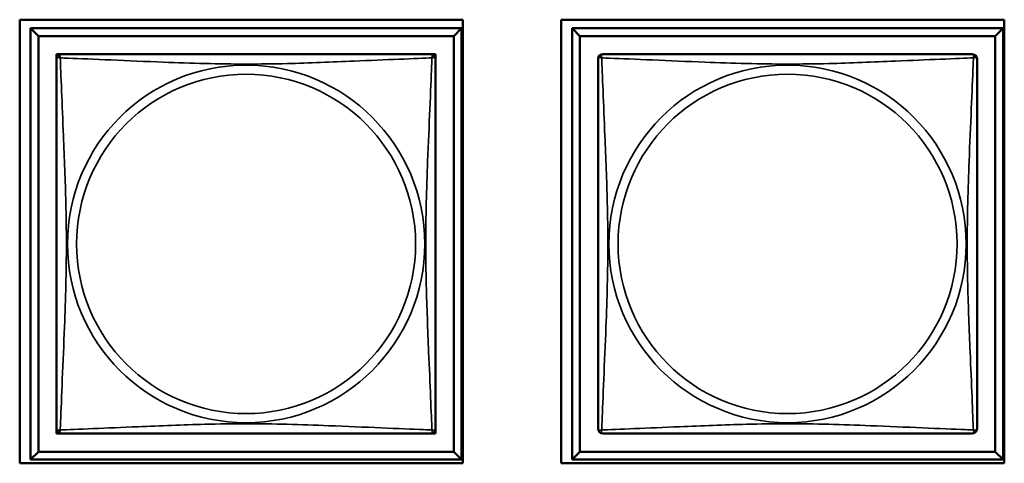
# Model space of a CAD drawing. Header units: inches. Extents: x 0.2 to 58.8, y 1.7 to 68.8.
# Tile 213 of 256: x 40.7 to 41.9, y 45 to 45.6. Entities that reach past the tile are written whole.
import ezdxf

# ---------------------------------------------------------------- set-up
doc = ezdxf.new("R2010")
doc.units = ezdxf.units.IN
doc.header["$MEASUREMENT"] = 0
doc.layers.add('Visible (ANSI)', color=7, linetype='Continuous', lineweight=50)
doc.layers.add('Visible Narrow (ANSI)', color=7, linetype='Continuous', lineweight=35)

msp = doc.modelspace()

# ---------------------------------------------------------------- linework, layer by layer
at = {"layer": 'Visible (ANSI)'}
for p, q in [((40.6985, 45.021), (40.6985, 45.5734)), ((40.6985, 45.5734), (41.2509, 45.5734)), ((40.712, 45.5629), (41.2494, 45.5629)), ((40.7218, 45.5531), (40.712, 45.5629)), ((40.712, 45.0255), (40.712, 45.5629)), ((41.2494, 45.5629), (41.2396, 45.5531)), ((41.2494, 45.5629), (41.2494, 45.0255)), ((41.2509, 45.5734), (41.2509, 45.021)), ((41.3735, 45.021), (41.3735, 45.5734)), ((41.3735, 45.5734), (41.9259, 45.5734)), ((41.387, 45.5629), (41.9244, 45.5629)), ((41.3968, 45.5531), (41.387, 45.5629)), ((41.387, 45.0255), (41.387, 45.5629)), ((41.9244, 45.5629), (41.9146, 45.5531)), ((41.9244, 45.5629), (41.9244, 45.0255)), ((41.9259, 45.5734), (41.9259, 45.021)), ((40.7218, 45.5531), (41.2396, 45.5531)), ((40.7218, 45.0353), (40.7218, 45.5531)), ((41.2396, 45.5531), (41.2396, 45.0353)), ((41.3968, 45.5531), (41.9146, 45.5531)), ((41.3968, 45.0353), (41.3968, 45.5531)), ((41.9146, 45.5531), (41.9146, 45.0353)), ((40.7445, 45.5246), (40.7445, 45.5304)), ((40.7445, 45.5304), (40.7503, 45.5304)), ((41.2111, 45.5304), (41.2169, 45.5304)), ((41.2169, 45.5304), (41.2169, 45.5245)), ((40.7445, 45.058), (40.7445, 45.0638)), ((41.2169, 45.0639), (41.2169, 45.058)), ((40.7504, 45.058), (40.7445, 45.058)), ((41.2169, 45.058), (41.211, 45.058)), ((40.7218, 45.0353), (40.712, 45.0255)), ((41.2396, 45.0353), (40.7218, 45.0353)), ((41.2396, 45.0353), (41.2494, 45.0255)), ((41.3968, 45.0353), (41.387, 45.0255)), ((41.9146, 45.0353), (41.3968, 45.0353)), ((41.9146, 45.0353), (41.9244, 45.0255)), ((41.2494, 45.0255), (40.712, 45.0255)), ((41.9244, 45.0255), (41.387, 45.0255)), ((41.2509, 45.021), (40.6985, 45.021)), ((41.9259, 45.021), (41.3735, 45.021))]:
    msp.add_line(p, q, dxfattribs=at)
for centre, start, end in [((40.7504, 45.5245), 90, 180), ((41.211, 45.5245), 0, 90), ((41.4254, 45.5245), 90, 180), ((41.886, 45.5245), 0, 90), ((40.7504, 45.0639), 180, 270), ((41.211, 45.0639), 270, 360), ((41.4254, 45.0639), 180, 270), ((41.886, 45.0639), 270, 360)]:
    msp.add_arc(centre, 0.00591, start, end, dxfattribs=at)
for points in [[(41.211, 45.5304), (41.2104, 45.5304), (41.2077, 45.5304), (41.2033, 45.5304), (41.1952, 45.5304), (41.1813, 45.5304), (41.1651, 45.5304), (41.149, 45.5304), (41.1308, 45.5304), (41.1122, 45.5304), (41.0858, 45.5304), (41.0585, 45.5304), (41.0315, 45.5304), (41.0145, 45.5304), (40.9976, 45.5304), (40.9807, 45.5304), (40.9468, 45.5304), (40.913, 45.5304), (40.8793, 45.5304), (40.8373, 45.5304), (40.7934, 45.5304), (40.7678, 45.5304), (40.7577, 45.5304), (40.7513, 45.5304), (40.7504, 45.5304)], [(41.886, 45.5304), (41.8854, 45.5304), (41.8827, 45.5304), (41.8783, 45.5304), (41.8702, 45.5304), (41.8563, 45.5304), (41.8401, 45.5304), (41.824, 45.5304), (41.8058, 45.5304), (41.7872, 45.5304), (41.7608, 45.5304), (41.7335, 45.5304), (41.7065, 45.5304), (41.6895, 45.5304), (41.6726, 45.5304), (41.6557, 45.5304), (41.6218, 45.5304), (41.588, 45.5304), (41.5543, 45.5304), (41.5123, 45.5304), (41.4684, 45.5304), (41.4428, 45.5304), (41.4327, 45.5304), (41.4263, 45.5304), (41.4254, 45.5304)], [(40.7445, 45.5245), (40.7445, 45.5239), (40.7445, 45.5212), (40.7445, 45.5168), (40.7445, 45.5087), (40.7445, 45.4948), (40.7445, 45.4786), (40.7445, 45.4625), (40.7445, 45.4443), (40.7445, 45.4257), (40.7445, 45.3993), (40.7445, 45.372), (40.7445, 45.345), (40.7445, 45.328), (40.7445, 45.3111), (40.7445, 45.2942), (40.7445, 45.2603), (40.7445, 45.2265), (40.7445, 45.1928), (40.7445, 45.1508), (40.7445, 45.1069), (40.7445, 45.0813), (40.7445, 45.0712), (40.7445, 45.0648), (40.7445, 45.0639)], [(41.2169, 45.0639), (41.2169, 45.0645), (41.2169, 45.0672), (41.2169, 45.0716), (41.2169, 45.0797), (41.2169, 45.0936), (41.2169, 45.1098), (41.2169, 45.1259), (41.2169, 45.1441), (41.2169, 45.1627), (41.2169, 45.1891), (41.2169, 45.2164), (41.2169, 45.2434), (41.2169, 45.2603), (41.2169, 45.2773), (41.2169, 45.2942), (41.2169, 45.328), (41.2169, 45.3619), (41.2169, 45.3956), (41.2169, 45.4376), (41.2169, 45.4815), (41.2169, 45.5071), (41.2169, 45.5172), (41.2169, 45.5236), (41.2169, 45.5245)], [(41.4195, 45.5245), (41.4195, 45.5239), (41.4195, 45.5212), (41.4195, 45.5168), (41.4195, 45.5087), (41.4195, 45.4948), (41.4195, 45.4786), (41.4195, 45.4625), (41.4195, 45.4443), (41.4195, 45.4257), (41.4195, 45.3993), (41.4195, 45.372), (41.4195, 45.345), (41.4195, 45.328), (41.4195, 45.3111), (41.4195, 45.2942), (41.4195, 45.2603), (41.4195, 45.2265), (41.4195, 45.1928), (41.4195, 45.1508), (41.4195, 45.1069), (41.4195, 45.0813), (41.4195, 45.0712), (41.4195, 45.0648), (41.4195, 45.0639)], [(41.8919, 45.0639), (41.8919, 45.0645), (41.8919, 45.0672), (41.8919, 45.0716), (41.8919, 45.0797), (41.8919, 45.0936), (41.8919, 45.1098), (41.8919, 45.1259), (41.8919, 45.1441), (41.8919, 45.1627), (41.8919, 45.1891), (41.8919, 45.2164), (41.8919, 45.2434), (41.8919, 45.2603), (41.8919, 45.2773), (41.8919, 45.2942), (41.8919, 45.328), (41.8919, 45.3619), (41.8919, 45.3956), (41.8919, 45.4376), (41.8919, 45.4815), (41.8919, 45.5071), (41.8919, 45.5172), (41.8919, 45.5236), (41.8919, 45.5245)], [(40.7504, 45.058), (40.751, 45.058), (40.7537, 45.058), (40.7581, 45.058), (40.7662, 45.058), (40.7801, 45.058), (40.7962, 45.058), (40.8124, 45.058), (40.8306, 45.058), (40.8492, 45.058), (40.8756, 45.058), (40.9029, 45.058), (40.9299, 45.058), (40.9468, 45.058), (40.9638, 45.058), (40.9807, 45.058), (41.0145, 45.058), (41.0484, 45.058), (41.0821, 45.058), (41.1241, 45.058), (41.168, 45.058), (41.1936, 45.058), (41.2037, 45.058), (41.2101, 45.058), (41.211, 45.058)], [(41.4254, 45.058), (41.426, 45.058), (41.4287, 45.058), (41.4331, 45.058), (41.4412, 45.058), (41.4551, 45.058), (41.4712, 45.058), (41.4874, 45.058), (41.5056, 45.058), (41.5242, 45.058), (41.5506, 45.058), (41.5779, 45.058), (41.6049, 45.058), (41.6218, 45.058), (41.6388, 45.058), (41.6557, 45.058), (41.6895, 45.058), (41.7234, 45.058), (41.7571, 45.058), (41.7991, 45.058), (41.843, 45.058), (41.8686, 45.058), (41.8787, 45.058), (41.8851, 45.058), (41.886, 45.058)]]:
    msp.add_open_spline(points, degree=3, knots=[0.325731, 0.325731, 0.325731, 0.325731, 0.404774, 0.404774, 0.404774, 0.550532, 0.550532, 0.550532, 0.69629, 0.69629, 0.69629, 0.902598, 0.902598, 0.902598, 1.03154, 1.03154, 1.03154, 1.289425, 1.289425, 1.289425, 1.610774, 1.610774, 1.610774, 1.73735, 1.73735, 1.73735, 1.73735], dxfattribs=at)
at = {"layer": 'Visible Narrow (ANSI)'}
for centre, radius in [((40.9807, 45.2942), 0.2227), ((41.6557, 45.2942), 0.2227), ((40.9807, 45.2942), 0.2113), ((41.6557, 45.2942), 0.2113)]:
    msp.add_circle(centre, radius, dxfattribs=at)
for points, knots in [([(40.7445, 45.5245), (40.7445, 45.5246), (40.7445, 45.5247), (40.7445, 45.525), (40.7446, 45.5252), (40.7447, 45.5255), (40.7448, 45.5256), (40.7449, 45.5257), (40.745, 45.5258), (40.7452, 45.5259), (40.7454, 45.526), (40.746, 45.5262), (40.7465, 45.5263), (40.7476, 45.5262), (40.7482, 45.5261), (40.749, 45.5259)], [-0.0844808, -0.0844808, -0.0844808, -0.0844808, -0.06943799, -0.06943799, -0.05587828, -0.05587828, -0.04740346, -0.04740346, -0.04210669, -0.04210669, -0.03151317, -0.03151317, -0.01456352, -0.01456352, 0.00026741, 0.00026741, 0.00026741, 0.00026741]), ([(40.749, 45.5259), (40.7488, 45.5266), (40.7487, 45.5273), (40.7486, 45.5284), (40.7487, 45.5289), (40.7488, 45.5295), (40.7489, 45.5297), (40.7491, 45.5299), (40.7492, 45.5299), (40.7493, 45.5301), (40.7494, 45.5302), (40.7497, 45.5303), (40.7499, 45.5304), (40.7502, 45.5304), (40.7503, 45.5304), (40.7504, 45.5304)], [-0.00026741, -0.00026741, -0.00026741, -0.00026741, 0.01456352, 0.01456352, 0.03151317, 0.03151317, 0.04210669, 0.04210669, 0.04740346, 0.04740346, 0.05587828, 0.05587828, 0.06943799, 0.06943799, 0.0844808, 0.0844808, 0.0844808, 0.0844808]), ([(40.749, 45.0625), (40.7491, 45.0653), (40.7493, 45.0688), (40.7494, 45.0728), (40.7505, 45.1005), (40.7526, 45.1475), (40.7543, 45.191), (40.7557, 45.2259), (40.7567, 45.2601), (40.7567, 45.2942), (40.7567, 45.3112), (40.7565, 45.3283), (40.756, 45.3455), (40.7554, 45.3729), (40.7542, 45.4011), (40.753, 45.4287), (40.7522, 45.4483), (40.7514, 45.4676), (40.7507, 45.4849), (40.7499, 45.5021), (40.7494, 45.5171), (40.749, 45.5259)], [-1.657319, -1.657319, -1.657319, -1.657319, -1.610774, -1.610774, -1.610774, -1.289425, -1.289425, -1.289425, -1.03154, -1.03154, -1.03154, -0.902598, -0.902598, -0.902598, -0.69629, -0.69629, -0.69629, -0.550532, -0.550532, -0.550532, -0.405761, -0.405761, -0.405761, -0.405761]), ([(40.749, 45.5259), (40.7518, 45.5258), (40.7553, 45.5256), (40.7593, 45.5255), (40.787, 45.5244), (40.834, 45.5223), (40.8775, 45.5205), (40.9124, 45.5192), (40.9466, 45.5182), (40.9807, 45.5182), (40.9977, 45.5182), (41.0148, 45.5184), (41.032, 45.5188), (41.0594, 45.5195), (41.0876, 45.5207), (41.1152, 45.5218), (41.1348, 45.5227), (41.1541, 45.5235), (41.1714, 45.5242), (41.1886, 45.5249), (41.2035, 45.5255), (41.2124, 45.5259)], [-1.657319, -1.657319, -1.657319, -1.657319, -1.610774, -1.610774, -1.610774, -1.289425, -1.289425, -1.289425, -1.03154, -1.03154, -1.03154, -0.902598, -0.902598, -0.902598, -0.69629, -0.69629, -0.69629, -0.550532, -0.550532, -0.550532, -0.405761, -0.405761, -0.405761, -0.405761]), ([(41.2124, 45.5259), (41.2123, 45.523), (41.2121, 45.5195), (41.212, 45.5155), (41.2109, 45.4879), (41.2088, 45.4409), (41.207, 45.3974), (41.2057, 45.3625), (41.2047, 45.3283), (41.2047, 45.2942), (41.2047, 45.2772), (41.2049, 45.2601), (41.2053, 45.2429), (41.206, 45.2154), (41.2072, 45.1873), (41.2083, 45.1596), (41.2092, 45.1401), (41.21, 45.1207), (41.2107, 45.1035), (41.2114, 45.0863), (41.212, 45.0713), (41.2124, 45.0625)], [-1.657319, -1.657319, -1.657319, -1.657319, -1.610774, -1.610774, -1.610774, -1.289425, -1.289425, -1.289425, -1.03154, -1.03154, -1.03154, -0.902598, -0.902598, -0.902598, -0.69629, -0.69629, -0.69629, -0.550532, -0.550532, -0.550532, -0.405761, -0.405761, -0.405761, -0.405761]), ([(41.211, 45.5304), (41.2111, 45.5304), (41.2112, 45.5304), (41.2115, 45.5304), (41.2117, 45.5303), (41.212, 45.5302), (41.2121, 45.5301), (41.2122, 45.5299), (41.2123, 45.5299), (41.2124, 45.5297), (41.2125, 45.5295), (41.2127, 45.5289), (41.2128, 45.5284), (41.2127, 45.5273), (41.2126, 45.5266), (41.2124, 45.5259)], [-0.0844808, -0.0844808, -0.0844808, -0.0844808, -0.06943799, -0.06943799, -0.05587828, -0.05587828, -0.04740346, -0.04740346, -0.04210669, -0.04210669, -0.03151317, -0.03151317, -0.01456352, -0.01456352, 0.00026741, 0.00026741, 0.00026741, 0.00026741]), ([(41.2124, 45.5259), (41.2131, 45.5261), (41.2138, 45.5262), (41.2149, 45.5263), (41.2154, 45.5262), (41.216, 45.526), (41.2162, 45.5259), (41.2164, 45.5258), (41.2164, 45.5257), (41.2166, 45.5256), (41.2167, 45.5255), (41.2168, 45.5252), (41.2169, 45.525), (41.2169, 45.5247), (41.2169, 45.5246), (41.2169, 45.5245)], [-0.00026741, -0.00026741, -0.00026741, -0.00026741, 0.01456352, 0.01456352, 0.03151317, 0.03151317, 0.04210669, 0.04210669, 0.04740346, 0.04740346, 0.05587828, 0.05587828, 0.06943799, 0.06943799, 0.0844808, 0.0844808, 0.0844808, 0.0844808]), ([(41.4195, 45.5245), (41.4195, 45.5246), (41.4195, 45.5247), (41.4195, 45.525), (41.4196, 45.5252), (41.4197, 45.5255), (41.4198, 45.5256), (41.4199, 45.5257), (41.42, 45.5258), (41.4202, 45.5259), (41.4204, 45.526), (41.421, 45.5262), (41.4215, 45.5263), (41.4226, 45.5262), (41.4232, 45.5261), (41.424, 45.5259)], [-0.0844808, -0.0844808, -0.0844808, -0.0844808, -0.06943799, -0.06943799, -0.05587828, -0.05587828, -0.04740346, -0.04740346, -0.04210669, -0.04210669, -0.03151317, -0.03151317, -0.01456352, -0.01456352, 0.00026741, 0.00026741, 0.00026741, 0.00026741]), ([(41.424, 45.5259), (41.4238, 45.5266), (41.4237, 45.5273), (41.4236, 45.5284), (41.4237, 45.5289), (41.4238, 45.5295), (41.4239, 45.5297), (41.4241, 45.5299), (41.4242, 45.5299), (41.4243, 45.5301), (41.4244, 45.5302), (41.4247, 45.5303), (41.4249, 45.5304), (41.4252, 45.5304), (41.4253, 45.5304), (41.4254, 45.5304)], [-0.00026741, -0.00026741, -0.00026741, -0.00026741, 0.01456352, 0.01456352, 0.03151317, 0.03151317, 0.04210669, 0.04210669, 0.04740346, 0.04740346, 0.05587828, 0.05587828, 0.06943799, 0.06943799, 0.0844808, 0.0844808, 0.0844808, 0.0844808]), ([(41.424, 45.0625), (41.4241, 45.0653), (41.4243, 45.0688), (41.4244, 45.0728), (41.4255, 45.1005), (41.4276, 45.1475), (41.4293, 45.191), (41.4307, 45.2259), (41.4317, 45.2601), (41.4317, 45.2942), (41.4317, 45.3112), (41.4315, 45.3283), (41.431, 45.3455), (41.4304, 45.3729), (41.4292, 45.4011), (41.428, 45.4287), (41.4272, 45.4483), (41.4264, 45.4676), (41.4257, 45.4849), (41.4249, 45.5021), (41.4244, 45.5171), (41.424, 45.5259)], [-1.657319, -1.657319, -1.657319, -1.657319, -1.610774, -1.610774, -1.610774, -1.289425, -1.289425, -1.289425, -1.03154, -1.03154, -1.03154, -0.902598, -0.902598, -0.902598, -0.69629, -0.69629, -0.69629, -0.550532, -0.550532, -0.550532, -0.405761, -0.405761, -0.405761, -0.405761]), ([(41.424, 45.5259), (41.4268, 45.5258), (41.4303, 45.5256), (41.4343, 45.5255), (41.462, 45.5244), (41.509, 45.5223), (41.5525, 45.5205), (41.5874, 45.5192), (41.6216, 45.5182), (41.6557, 45.5182), (41.6727, 45.5182), (41.6898, 45.5184), (41.707, 45.5188), (41.7344, 45.5195), (41.7626, 45.5207), (41.7902, 45.5218), (41.8098, 45.5227), (41.8291, 45.5235), (41.8464, 45.5242), (41.8636, 45.5249), (41.8785, 45.5255), (41.8874, 45.5259)], [-1.657319, -1.657319, -1.657319, -1.657319, -1.610774, -1.610774, -1.610774, -1.289425, -1.289425, -1.289425, -1.03154, -1.03154, -1.03154, -0.902598, -0.902598, -0.902598, -0.69629, -0.69629, -0.69629, -0.550532, -0.550532, -0.550532, -0.405761, -0.405761, -0.405761, -0.405761]), ([(41.8874, 45.5259), (41.8873, 45.523), (41.8871, 45.5195), (41.887, 45.5155), (41.8859, 45.4879), (41.8838, 45.4409), (41.882, 45.3974), (41.8807, 45.3625), (41.8797, 45.3283), (41.8797, 45.2942), (41.8797, 45.2772), (41.8799, 45.2601), (41.8803, 45.2429), (41.881, 45.2154), (41.8822, 45.1873), (41.8833, 45.1596), (41.8842, 45.1401), (41.885, 45.1207), (41.8857, 45.1035), (41.8864, 45.0863), (41.887, 45.0713), (41.8874, 45.0625)], [-1.657319, -1.657319, -1.657319, -1.657319, -1.610774, -1.610774, -1.610774, -1.289425, -1.289425, -1.289425, -1.03154, -1.03154, -1.03154, -0.902598, -0.902598, -0.902598, -0.69629, -0.69629, -0.69629, -0.550532, -0.550532, -0.550532, -0.405761, -0.405761, -0.405761, -0.405761]), ([(41.886, 45.5304), (41.8861, 45.5304), (41.8862, 45.5304), (41.8865, 45.5304), (41.8867, 45.5303), (41.887, 45.5302), (41.8871, 45.5301), (41.8872, 45.5299), (41.8873, 45.5299), (41.8874, 45.5297), (41.8875, 45.5295), (41.8877, 45.5289), (41.8878, 45.5284), (41.8877, 45.5273), (41.8876, 45.5266), (41.8874, 45.5259)], [-0.0844808, -0.0844808, -0.0844808, -0.0844808, -0.06943799, -0.06943799, -0.05587828, -0.05587828, -0.04740346, -0.04740346, -0.04210669, -0.04210669, -0.03151317, -0.03151317, -0.01456352, -0.01456352, 0.00026741, 0.00026741, 0.00026741, 0.00026741]), ([(41.8874, 45.5259), (41.8881, 45.5261), (41.8888, 45.5262), (41.8899, 45.5263), (41.8904, 45.5262), (41.891, 45.526), (41.8912, 45.5259), (41.8914, 45.5258), (41.8914, 45.5257), (41.8916, 45.5256), (41.8917, 45.5255), (41.8918, 45.5252), (41.8919, 45.525), (41.8919, 45.5247), (41.8919, 45.5246), (41.8919, 45.5245)], [-0.00026741, -0.00026741, -0.00026741, -0.00026741, 0.01456352, 0.01456352, 0.03151317, 0.03151317, 0.04210669, 0.04210669, 0.04740346, 0.04740346, 0.05587828, 0.05587828, 0.06943799, 0.06943799, 0.0844808, 0.0844808, 0.0844808, 0.0844808]), ([(40.749, 45.0625), (40.7482, 45.0623), (40.7476, 45.0622), (40.7465, 45.0621), (40.746, 45.0622), (40.7454, 45.0624), (40.7452, 45.0624), (40.745, 45.0626), (40.7449, 45.0627), (40.7448, 45.0628), (40.7447, 45.0629), (40.7446, 45.0632), (40.7445, 45.0634), (40.7445, 45.0637), (40.7445, 45.0638), (40.7445, 45.0639)], [-0.00026741, -0.00026741, -0.00026741, -0.00026741, 0.01456352, 0.01456352, 0.03151317, 0.03151317, 0.04210669, 0.04210669, 0.04740346, 0.04740346, 0.05587828, 0.05587828, 0.06943799, 0.06943799, 0.0844808, 0.0844808, 0.0844808, 0.0844808]), ([(40.7504, 45.058), (40.7503, 45.058), (40.7502, 45.058), (40.7499, 45.058), (40.7497, 45.0581), (40.7494, 45.0582), (40.7493, 45.0583), (40.7492, 45.0584), (40.7491, 45.0585), (40.7489, 45.0587), (40.7488, 45.0589), (40.7487, 45.0595), (40.7486, 45.06), (40.7487, 45.0611), (40.7488, 45.0617), (40.749, 45.0625)], [-0.0844808, -0.0844808, -0.0844808, -0.0844808, -0.06943799, -0.06943799, -0.05587828, -0.05587828, -0.04740346, -0.04740346, -0.04210669, -0.04210669, -0.03151317, -0.03151317, -0.01456352, -0.01456352, 0.00026741, 0.00026741, 0.00026741, 0.00026741]), ([(41.2124, 45.0625), (41.2095, 45.0626), (41.206, 45.0628), (41.202, 45.0629), (41.1744, 45.064), (41.1274, 45.0661), (41.0839, 45.0678), (41.049, 45.0692), (41.0148, 45.0702), (40.9807, 45.0702), (40.9637, 45.0702), (40.9466, 45.07), (40.9294, 45.0695), (40.9019, 45.0689), (40.8738, 45.0677), (40.8461, 45.0665), (40.8266, 45.0657), (40.8072, 45.0649), (40.79, 45.0642), (40.7728, 45.0634), (40.7578, 45.0629), (40.749, 45.0625)], [-1.657319, -1.657319, -1.657319, -1.657319, -1.610774, -1.610774, -1.610774, -1.289425, -1.289425, -1.289425, -1.03154, -1.03154, -1.03154, -0.902598, -0.902598, -0.902598, -0.69629, -0.69629, -0.69629, -0.550532, -0.550532, -0.550532, -0.405761, -0.405761, -0.405761, -0.405761]), ([(41.2124, 45.0625), (41.2126, 45.0617), (41.2127, 45.0611), (41.2128, 45.06), (41.2127, 45.0595), (41.2125, 45.0589), (41.2124, 45.0587), (41.2123, 45.0585), (41.2122, 45.0584), (41.2121, 45.0583), (41.212, 45.0582), (41.2117, 45.0581), (41.2115, 45.058), (41.2112, 45.058), (41.2111, 45.058), (41.211, 45.058)], [-0.00026741, -0.00026741, -0.00026741, -0.00026741, 0.01456352, 0.01456352, 0.03151317, 0.03151317, 0.04210669, 0.04210669, 0.04740346, 0.04740346, 0.05587828, 0.05587828, 0.06943799, 0.06943799, 0.0844808, 0.0844808, 0.0844808, 0.0844808]), ([(41.2169, 45.0639), (41.2169, 45.0638), (41.2169, 45.0637), (41.2169, 45.0634), (41.2168, 45.0632), (41.2167, 45.0629), (41.2166, 45.0628), (41.2164, 45.0627), (41.2164, 45.0626), (41.2162, 45.0624), (41.216, 45.0624), (41.2154, 45.0622), (41.2149, 45.0621), (41.2138, 45.0622), (41.2131, 45.0623), (41.2124, 45.0625)], [-0.0844808, -0.0844808, -0.0844808, -0.0844808, -0.06943799, -0.06943799, -0.05587828, -0.05587828, -0.04740346, -0.04740346, -0.04210669, -0.04210669, -0.03151317, -0.03151317, -0.01456352, -0.01456352, 0.00026741, 0.00026741, 0.00026741, 0.00026741]), ([(41.424, 45.0625), (41.4232, 45.0623), (41.4226, 45.0622), (41.4215, 45.0621), (41.421, 45.0622), (41.4204, 45.0624), (41.4202, 45.0624), (41.42, 45.0626), (41.4199, 45.0627), (41.4198, 45.0628), (41.4197, 45.0629), (41.4196, 45.0632), (41.4195, 45.0634), (41.4195, 45.0637), (41.4195, 45.0638), (41.4195, 45.0639)], [-0.00026741, -0.00026741, -0.00026741, -0.00026741, 0.01456352, 0.01456352, 0.03151317, 0.03151317, 0.04210669, 0.04210669, 0.04740346, 0.04740346, 0.05587828, 0.05587828, 0.06943799, 0.06943799, 0.0844808, 0.0844808, 0.0844808, 0.0844808]), ([(41.4254, 45.058), (41.4253, 45.058), (41.4252, 45.058), (41.4249, 45.058), (41.4247, 45.0581), (41.4244, 45.0582), (41.4243, 45.0583), (41.4242, 45.0584), (41.4241, 45.0585), (41.4239, 45.0587), (41.4238, 45.0589), (41.4237, 45.0595), (41.4236, 45.06), (41.4237, 45.0611), (41.4238, 45.0617), (41.424, 45.0625)], [-0.0844808, -0.0844808, -0.0844808, -0.0844808, -0.06943799, -0.06943799, -0.05587828, -0.05587828, -0.04740346, -0.04740346, -0.04210669, -0.04210669, -0.03151317, -0.03151317, -0.01456352, -0.01456352, 0.00026741, 0.00026741, 0.00026741, 0.00026741]), ([(41.8874, 45.0625), (41.8845, 45.0626), (41.881, 45.0628), (41.877, 45.0629), (41.8494, 45.064), (41.8024, 45.0661), (41.7589, 45.0678), (41.724, 45.0692), (41.6898, 45.0702), (41.6557, 45.0702), (41.6387, 45.0702), (41.6216, 45.07), (41.6044, 45.0695), (41.5769, 45.0689), (41.5488, 45.0677), (41.5211, 45.0665), (41.5016, 45.0657), (41.4822, 45.0649), (41.465, 45.0642), (41.4478, 45.0634), (41.4328, 45.0629), (41.424, 45.0625)], [-1.657319, -1.657319, -1.657319, -1.657319, -1.610774, -1.610774, -1.610774, -1.289425, -1.289425, -1.289425, -1.03154, -1.03154, -1.03154, -0.902598, -0.902598, -0.902598, -0.69629, -0.69629, -0.69629, -0.550532, -0.550532, -0.550532, -0.405761, -0.405761, -0.405761, -0.405761]), ([(41.8874, 45.0625), (41.8876, 45.0617), (41.8877, 45.0611), (41.8878, 45.06), (41.8877, 45.0595), (41.8875, 45.0589), (41.8874, 45.0587), (41.8873, 45.0585), (41.8872, 45.0584), (41.8871, 45.0583), (41.887, 45.0582), (41.8867, 45.0581), (41.8865, 45.058), (41.8862, 45.058), (41.8861, 45.058), (41.886, 45.058)], [-0.00026741, -0.00026741, -0.00026741, -0.00026741, 0.01456352, 0.01456352, 0.03151317, 0.03151317, 0.04210669, 0.04210669, 0.04740346, 0.04740346, 0.05587828, 0.05587828, 0.06943799, 0.06943799, 0.0844808, 0.0844808, 0.0844808, 0.0844808]), ([(41.8919, 45.0639), (41.8919, 45.0638), (41.8919, 45.0637), (41.8919, 45.0634), (41.8918, 45.0632), (41.8917, 45.0629), (41.8916, 45.0628), (41.8914, 45.0627), (41.8914, 45.0626), (41.8912, 45.0624), (41.891, 45.0624), (41.8904, 45.0622), (41.8899, 45.0621), (41.8888, 45.0622), (41.8881, 45.0623), (41.8874, 45.0625)], [-0.0844808, -0.0844808, -0.0844808, -0.0844808, -0.06943799, -0.06943799, -0.05587828, -0.05587828, -0.04740346, -0.04740346, -0.04210669, -0.04210669, -0.03151317, -0.03151317, -0.01456352, -0.01456352, 0.00026741, 0.00026741, 0.00026741, 0.00026741])]:
    msp.add_open_spline(points, degree=3, knots=knots, dxfattribs=at)

doc.saveas('drawing.dxf')
